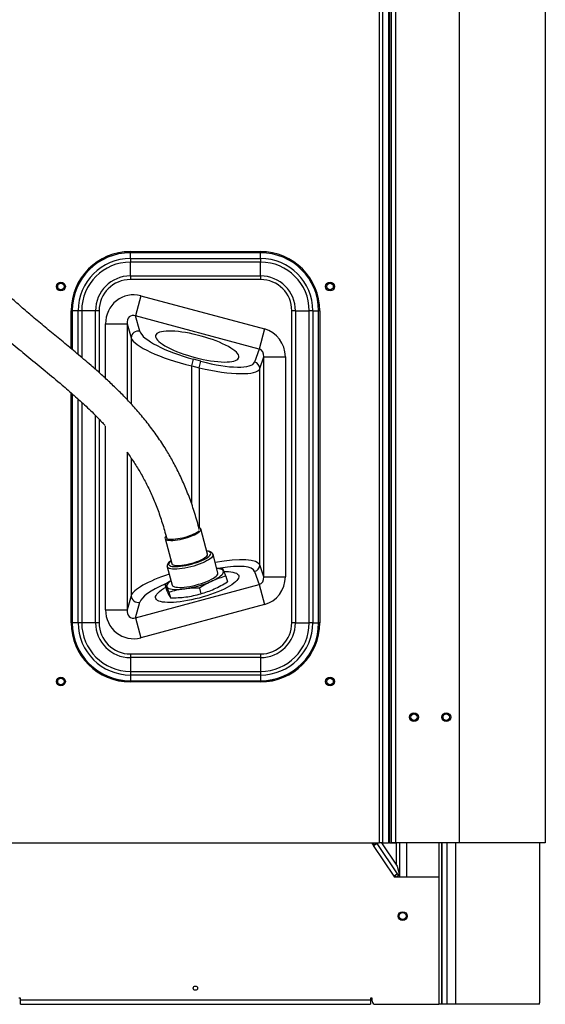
# Model space of a CAD drawing. Header units: millimetres. Extents: x 1141 to 9683, y 1625 to 6203.
# Tile 65 of 118: x 5142 to 5630, y 1625 to 2540. Entities that reach past the tile are written whole.
import ezdxf

# ---------------------------------------------------------------- set-up
doc = ezdxf.new("R2010")
doc.units = ezdxf.units.MM
doc.header["$LTSCALE"] = 25

msp = doc.modelspace()

# ---------------------------------------------------------------- linework, layer by layer
at = {"color": 7, "linetype": 'Continuous', "lineweight": 25}
for p, q in [((5475.69, 3137.79), (5475.69, 1774.55)), ((5478.56, 3137.79), (5478.56, 1774.55)), ((5484.12, 3137.79), (5484.12, 1774.55)), ((5485.06, 3137.79), (5485.06, 1774.55)), ((5549.93, 3136.67), (5549.93, 1774.67)), ((5629.93, 3136.67), (5629.93, 1774.67)), ((5486.69, 3124.47), (5486.69, 1774.67)), ((5490.87, 3124.47), (5490.87, 1774.67)), ((5244.43, 2324.15), (5365.43, 2324.15)), ((5244.43, 2324.15), (5244.43, 2324.07)), ((5244.43, 2324.07), (5365.43, 2324.07)), ((5244.43, 2324.07), (5244.43, 2323.07)), ((5365.43, 2323.07), (5244.43, 2323.07)), ((5244.43, 2317.7), (5244.43, 2323.07)), ((5244.43, 2317.7), (5365.43, 2317.7)), ((5244.43, 2317.7), (5244.43, 2314.34)), ((5365.43, 2324.15), (5365.43, 2324.07)), ((5365.43, 2324.07), (5365.43, 2323.07)), ((5365.43, 2317.7), (5365.43, 2323.07)), ((5365.43, 2317.7), (5365.43, 2314.34)), ((5244.43, 2301.52), (5244.43, 2314.34)), ((5365.43, 2314.34), (5244.43, 2314.34)), ((5365.43, 2301.52), (5365.43, 2314.34)), ((5244.43, 2301.52), (5365.43, 2301.52)), ((5244.43, 2301.52), (5244.43, 2298.16)), ((5365.43, 2298.16), (5244.43, 2298.16)), ((5365.43, 2301.52), (5365.43, 2298.16)), ((5254.06, 2283.08), (5249.06, 2264.42)), ((5254.06, 2283.08), (5369.04, 2252.27)), ((5189.43, 2269.15), (5189.51, 2269.15)), ((5189.43, 2233.92), (5189.43, 2269.15)), ((5190.51, 2269.15), (5189.51, 2269.15)), ((5189.51, 2233.85), (5189.51, 2269.15)), ((5195.88, 2269.15), (5190.51, 2269.15)), ((5190.51, 2269.15), (5190.51, 2233.02)), ((5199.24, 2269.15), (5195.88, 2269.15)), ((5195.88, 2228.54), (5195.88, 2269.15)), ((5212.06, 2269.15), (5199.24, 2269.15)), ((5199.24, 2269.15), (5199.24, 2225.68)), ((5215.42, 2269.15), (5212.06, 2269.15)), ((5212.06, 2214.64), (5212.06, 2269.15)), ((5215.42, 2269.15), (5215.42, 2211.68)), ((5364.04, 2233.6), (5249.06, 2264.42)), ((5253.23, 2250.06), (5249.06, 2264.42)), ((5394.43, 1979.15), (5394.43, 2269.15)), ((5397.79, 2269.15), (5394.43, 2269.15)), ((5397.79, 2269.15), (5397.79, 1979.15)), ((5397.79, 2269.15), (5410.61, 2269.15)), ((5410.61, 1979.15), (5410.61, 2269.15)), ((5413.97, 2269.15), (5410.61, 2269.15)), ((5413.97, 2269.15), (5413.97, 1979.15)), ((5413.97, 2269.15), (5419.34, 2269.15)), ((5419.34, 1979.15), (5419.34, 2269.15)), ((5420.34, 2269.15), (5419.34, 2269.15)), ((5420.34, 2269.15), (5420.34, 1979.15)), ((5420.43, 2269.15), (5420.34, 2269.15)), ((5420.43, 2269.15), (5420.43, 1979.15)), ((5221.43, 2256.98), (5241.35, 2256.98)), ((5221.43, 2206.2), (5221.43, 2256.98)), ((5241.35, 2256.98), (5245.13, 2244)), ((5241.35, 2256.98), (5241.35, 2186.65)), ((5369.04, 2252.27), (5364.04, 2233.6)), ((5245.13, 2244), (5245.13, 2182.58)), ((5364.04, 2233.6), (5359.87, 2221.49)), ((5301.42, 2217.99), (5303.04, 2224.05)), ((5310.06, 2222.17), (5303.04, 2224.05)), ((5364.72, 2215.42), (5368.5, 2226.38)), ((5368.5, 2226.38), (5388.42, 2226.38)), ((5368.5, 2021.92), (5368.5, 2226.38)), ((5388.42, 2226.38), (5388.42, 2021.92)), ((5301.42, 2217.99), (5308.43, 2216.11)), ((5301.42, 2089.32), (5301.42, 2217.99)), ((5308.43, 2216.11), (5310.06, 2222.17)), ((5308.43, 2216.11), (5308.43, 2067.64)), ((5364.72, 2032.89), (5364.72, 2215.42)), ((5189.43, 1979.15), (5189.43, 2192.86)), ((5189.51, 1979.15), (5189.51, 2192.78)), ((5190.51, 2191.92), (5190.51, 1979.15)), ((5195.88, 1979.15), (5195.88, 2187.09)), ((5199.24, 2184.03), (5199.24, 1979.15)), ((5212.06, 1979.15), (5212.06, 2171.77)), ((5215.42, 2168.37), (5215.42, 1979.15)), ((5221.43, 1991.33), (5221.43, 2162.03)), ((5241.35, 2137.72), (5241.35, 1991.33)), ((5245.13, 2132.23), (5245.13, 2004.31)), ((5316.21, 2043.06), (5309.96, 2066.39)), ((5276.64, 2057.46), (5282.89, 2034.13)), ((5325.8, 2025.63), (5321.25, 2042.61)), ((5368.5, 2021.92), (5364.72, 2032.89)), ((5278.75, 2031.22), (5283.3, 2014.24)), ((5324.65, 2029.93), (5329.43, 2030.03)), ((5333.14, 2022.53), (5334.54, 2017.3)), ((5359.87, 2026.82), (5364.04, 2014.7)), ((5249.06, 1983.89), (5364.04, 2014.7)), ((5276.56, 2015.1), (5282.16, 2018.49)), ((5276.56, 2015.1), (5277.96, 2009.88)), ((5364.04, 2014.7), (5369.04, 1996.04)), ((5368.5, 2021.92), (5388.42, 2021.92)), ((5245.13, 2004.31), (5241.35, 1991.33)), ((5280.27, 2007.6), (5281.67, 2002.38)), ((5308.56, 2011.31), (5309.96, 2006.09)), ((5249.06, 1983.89), (5253.23, 1998.25)), ((5369.04, 1996.04), (5254.06, 1965.23)), ((5221.43, 1991.33), (5241.35, 1991.33)), ((5189.43, 1979.15), (5189.51, 1979.15)), ((5190.51, 1979.15), (5189.51, 1979.15)), ((5195.88, 1979.15), (5190.51, 1979.15)), ((5199.24, 1979.15), (5195.88, 1979.15)), ((5212.06, 1979.15), (5199.24, 1979.15)), ((5215.42, 1979.15), (5212.06, 1979.15)), ((5249.06, 1983.89), (5254.06, 1965.23)), ((5397.79, 1979.15), (5394.43, 1979.15)), ((5397.79, 1979.15), (5410.61, 1979.15)), ((5413.97, 1979.15), (5410.61, 1979.15)), ((5413.97, 1979.15), (5419.34, 1979.15)), ((5420.34, 1979.15), (5419.34, 1979.15)), ((5420.43, 1979.15), (5420.34, 1979.15)), ((5244.43, 1950.15), (5365.43, 1950.15)), ((5244.43, 1950.15), (5244.43, 1946.79)), ((5365.43, 1950.15), (5365.43, 1946.79)), ((5365.43, 1946.79), (5244.43, 1946.79)), ((5244.43, 1946.79), (5244.43, 1933.97)), ((5365.43, 1946.79), (5365.43, 1933.97)), ((5244.43, 1933.97), (5365.43, 1933.97)), ((5244.43, 1933.97), (5244.43, 1930.61)), ((5365.43, 1933.97), (5365.43, 1930.61)), ((5365.43, 1930.61), (5244.43, 1930.61)), ((5244.43, 1930.61), (5244.43, 1925.24)), ((5244.43, 1925.24), (5365.43, 1925.24)), ((5244.43, 1925.24), (5244.43, 1924.24)), ((5365.43, 1924.24), (5244.43, 1924.24)), ((5244.43, 1924.15), (5244.43, 1924.24)), ((5365.43, 1924.15), (5244.43, 1924.15)), ((5365.43, 1930.61), (5365.43, 1925.24)), ((5365.43, 1925.24), (5365.43, 1924.24)), ((5365.43, 1924.15), (5365.43, 1924.24)), ((5134.16, 1774.55), (5475.69, 1774.55)), ((5469.43, 1773.33), (5469.43, 1774.55)), ((5469.43, 1773.33), (5470.26, 1772.09)), ((5470.26, 1772.09), (5473.6, 1774.35)), ((5489.43, 1743.7), (5470.26, 1772.09)), ((5473.6, 1774.35), (5473.77, 1774.1)), ((5473.77, 1774.1), (5474.44, 1774.55)), ((5492.77, 1745.95), (5473.77, 1774.1)), ((5478.56, 1774.55), (5475.69, 1774.55)), ((5477.77, 1774.55), (5492.37, 1752.92)), ((5478.56, 1774.55), (5484.12, 1774.55)), ((5485.06, 1774.55), (5484.12, 1774.55)), ((5485.06, 1774.55), (5490.93, 1774.55)), ((5490.87, 1774.67), (5486.69, 1774.67)), ((5549.93, 1774.67), (5490.87, 1774.67)), ((5490.93, 1774.67), (5490.93, 1774.55)), ((5491.43, 1774.67), (5491.43, 1754.33)), ((5494.6, 1774.67), (5494.6, 1742.7)), ((5500.95, 1774.67), (5500.95, 1742.7)), ((5531.17, 1774.67), (5531.17, 1624.55)), ((5533.42, 1774.67), (5533.42, 1624.55)), ((5533.81, 1774.67), (5533.81, 1624.55)), ((5538.3, 1774.67), (5538.3, 1624.55)), ((5546.43, 1774.67), (5546.43, 1624.55)), ((5629.93, 1774.67), (5549.93, 1774.67)), ((5624.6, 1774.67), (5624.6, 1626.03)), ((5492.37, 1752.92), (5494.49, 1744.7)), ((5492.77, 1745.95), (5489.43, 1743.7)), ((5489.43, 1743.7), (5489.43, 1742.7)), ((5530.93, 1742.7), (5489.43, 1742.7)), ((5491.27, 1742.7), (5490.23, 1744.24)), ((5493.89, 1744.3), (5491.52, 1742.7)), ((5493.89, 1744.3), (5492.77, 1745.95)), ((5494.49, 1744.7), (5493.89, 1744.3)), ((5530.93, 1742.7), (5530.93, 1624.55)), ((5142.43, 1630.31), (5140.84, 1630.31)), ((5142.43, 1628.72), (5142.43, 1630.31)), ((5469.01, 1630.31), (5467.43, 1630.31)), ((5467.43, 1630.31), (5467.43, 1628.72)), ((5469.01, 1627.55), (5469.01, 1630.31)), ((5142.43, 1628.72), (5467.43, 1628.72)), ((5142.43, 1624.55), (5142.43, 1628.72)), ((5142.43, 1624.55), (5467.43, 1624.55)), ((5467.43, 1628.72), (5467.43, 1624.55)), ((5472.01, 1624.55), (5530.93, 1624.55)), ((5531.17, 1624.55), (5530.93, 1624.55)), ((5533.42, 1624.55), (5531.17, 1624.55)), ((5533.81, 1624.55), (5533.42, 1624.55)), ((5538.3, 1624.55), (5533.81, 1624.55)), ((5546.43, 1624.55), (5538.3, 1624.55)), ((5624.56, 1624.55), (5546.43, 1624.55))]:
    msp.add_line(p, q, dxfattribs=at)
at = {"color": 7, "linetype": 'Continuous', "lineweight": 25, "flags": 128}
for points in [[(5306.55, 2246.6), (5302.92, 2247.45), (5299.33, 2248.21), (5295.8, 2248.85), (5292.36, 2249.39), (5289.05, 2249.8), (5285.89, 2250.09), (5282.91, 2250.26), (5280.14, 2250.3), (5277.61, 2250.21), (5275.32, 2250), (5273.32, 2249.67), (5271.6, 2249.21), (5270.19, 2248.64), (5269.1, 2247.95), (5268.34, 2247.16), (5267.92, 2246.27), (5267.83, 2245.29), (5268.09, 2244.23), (5268.68, 2243.09), (5269.61, 2241.89), (5270.86, 2240.64), (5272.42, 2239.34), (5274.28, 2238.02), (5276.43, 2236.68), (5278.84, 2235.33), (5281.5, 2233.98), (5284.38, 2232.66), (5287.45, 2231.36), (5290.69, 2230.1), (5294.06, 2228.89), (5297.55, 2227.75), (5301.12, 2226.67), (5304.73, 2225.68), (5308.37, 2224.77), (5311.98, 2223.97), (5315.55, 2223.27), (5319.04, 2222.68), (5322.41, 2222.21), (5325.65, 2221.85), (5328.72, 2221.62), (5331.6, 2221.52), (5334.26, 2221.54), (5336.67, 2221.69), (5338.82, 2221.96), (5340.68, 2222.36), (5342.24, 2222.88), (5343.49, 2223.51), (5344.42, 2224.25), (5345.01, 2225.09), (5345.27, 2226.02), (5345.18, 2227.05), (5344.76, 2228.15), (5344, 2229.32), (5342.91, 2230.54), (5341.5, 2231.82), (5339.78, 2233.13), (5337.78, 2234.46), (5335.49, 2235.81), (5332.96, 2237.16), (5330.19, 2238.5), (5327.21, 2239.81), (5324.05, 2241.09), (5320.74, 2242.33), (5317.3, 2243.5), (5313.77, 2244.61), (5310.18, 2245.65), (5306.55, 2246.6)], [(5277.47, 2059.45), (5277.38, 2059.36), (5276.82, 2058.58), (5276.6, 2057.87), (5276.72, 2057.24), (5277.18, 2056.71), (5277.96, 2056.28), (5279.06, 2055.97), (5280.44, 2055.78), (5282.09, 2055.71), (5283.96, 2055.77), (5286.03, 2055.96), (5288.24, 2056.27), (5290.56, 2056.69), (5292.93, 2057.22), (5295.31, 2057.84), (5297.65, 2058.55), (5299.9, 2059.33), (5302.02, 2060.16), (5303.96, 2061.02), (5305.68, 2061.91), (5307.15, 2062.79), (5308.34, 2063.66), (5309.22, 2064.49), (5309.78, 2065.26), (5310, 2065.97), (5309.88, 2066.6), (5309.88, 2066.6)], [(5278.04, 2058.02), (5278.33, 2057.57), (5278.96, 2057.2), (5279.91, 2056.94), (5281.15, 2056.79), (5282.67, 2056.75), (5284.43, 2056.83), (5286.38, 2057.02), (5288.49, 2057.33), (5290.7, 2057.73), (5292.98, 2058.23), (5295.26, 2058.81), (5297.5, 2059.46), (5299.64, 2060.17), (5301.64, 2060.91), (5303.46, 2061.68), (5305.05, 2062.45), (5306.37, 2063.21), (5307.41, 2063.95), (5308.13, 2064.63), (5308.16, 2064.67)], [(5321.24, 2042.64), (5321.3, 2042.17), (5321.11, 2041.37), (5320.56, 2040.5), (5319.69, 2039.57), (5318.48, 2038.59), (5316.98, 2037.59), (5315.19, 2036.57), (5313.16, 2035.57), (5310.91, 2034.58), (5308.48, 2033.63), (5305.91, 2032.74), (5303.25, 2031.91), (5300.53, 2031.17), (5297.8, 2030.52), (5295.11, 2029.98), (5292.5, 2029.55), (5290.01, 2029.24), (5287.69, 2029.05), (5285.56, 2029), (5283.68, 2029.08), (5282.06, 2029.28), (5280.74, 2029.61), (5279.74, 2030.06), (5279.06, 2030.63), (5278.75, 2031.23)], [(5282.18, 2036.76), (5281.16, 2035.86), (5280.44, 2034.98), (5280.05, 2034.17), (5280.02, 2033.44), (5280.34, 2032.81), (5280.99, 2032.27), (5281.98, 2031.85), (5283.29, 2031.55), (5284.88, 2031.37), (5286.73, 2031.33), (5288.82, 2031.41), (5291.09, 2031.62), (5293.52, 2031.96), (5296.05, 2032.41), (5298.65, 2032.98), (5301.26, 2033.64), (5303.84, 2034.4), (5306.35, 2035.22), (5308.73, 2036.11), (5310.95, 2037.04), (5312.97, 2038), (5314.74, 2038.98), (5316.25, 2039.94), (5317.46, 2040.88), (5318.35, 2041.78), (5318.9, 2042.62), (5319.11, 2043.39), (5318.97, 2044.08), (5318.97, 2044.08)], [(5282.89, 2034.13), (5282.97, 2033.91), (5283.43, 2033.38), (5284.21, 2032.96), (5285.31, 2032.64), (5286.69, 2032.45), (5288.34, 2032.39), (5290.21, 2032.45), (5292.28, 2032.64), (5294.49, 2032.94), (5296.81, 2033.37), (5299.18, 2033.89), (5301.56, 2034.52), (5303.9, 2035.23), (5306.15, 2036), (5308.27, 2036.83), (5310.21, 2037.7), (5311.93, 2038.58), (5313.4, 2039.46), (5314.59, 2040.33), (5315.47, 2041.16), (5316.03, 2041.94), (5316.25, 2042.65), (5316.21, 2043.06)], [(5331.38, 2026.79), (5332.96, 2026.79), (5335.49, 2026.71), (5337.78, 2026.5), (5339.78, 2026.16), (5341.5, 2025.7), (5342.91, 2025.13), (5344, 2024.45), (5344.76, 2023.66), (5345.18, 2022.77), (5345.27, 2021.78), (5345.01, 2020.72), (5344.42, 2019.58), (5343.49, 2018.39), (5342.24, 2017.13), (5340.68, 2015.84), (5338.82, 2014.52), (5336.67, 2013.17), (5334.26, 2011.82), (5331.6, 2010.48), (5328.72, 2009.15), (5325.65, 2007.85), (5322.41, 2006.59), (5319.04, 2005.39), (5315.55, 2004.24), (5311.98, 2003.17), (5308.37, 2002.17), (5304.73, 2001.27), (5301.12, 2000.46), (5297.55, 1999.76), (5294.06, 1999.17), (5290.69, 1998.7), (5287.45, 1998.35), (5284.38, 1998.12), (5281.5, 1998.01), (5278.84, 1998.04), (5276.43, 1998.19), (5274.28, 1998.46), (5272.42, 1998.86), (5270.86, 1999.37), (5269.61, 2000), (5268.68, 2000.74), (5268.09, 2001.58), (5267.83, 2002.52), (5267.92, 2003.54), (5268.34, 2004.64), (5269.1, 2005.81), (5270.19, 2007.04), (5271.6, 2008.31), (5273.32, 2009.62), (5275.32, 2010.96), (5277.35, 2012.16)], [(5282.22, 2018.27), (5281.47, 2017.74), (5280.16, 2016.66), (5279.16, 2015.63), (5278.5, 2014.65), (5278.17, 2013.74), (5278.19, 2012.91), (5278.56, 2012.18), (5279.26, 2011.54), (5280.29, 2011.02), (5281.64, 2010.61), (5283.29, 2010.32), (5285.21, 2010.16), (5287.39, 2010.12), (5289.79, 2010.22), (5292.38, 2010.44), (5295.13, 2010.78), (5298.01, 2011.24), (5300.97, 2011.82), (5303.97, 2012.5), (5306.99, 2013.28), (5309.97, 2014.15), (5312.88, 2015.09), (5315.68, 2016.09), (5318.34, 2017.15), (5320.82, 2018.24), (5323.08, 2019.35), (5325.11, 2020.47), (5326.86, 2021.59), (5328.33, 2022.68), (5329.48, 2023.73), (5330.31, 2024.74), (5330.81, 2025.69), (5330.96, 2026.55), (5330.77, 2027.34), (5330.77, 2027.34)], [(5283.3, 2014.24), (5283.61, 2013.64), (5284.29, 2013.08), (5285.29, 2012.63), (5286.61, 2012.3), (5288.23, 2012.1), (5290.11, 2012.02), (5292.24, 2012.07), (5294.56, 2012.26), (5297.05, 2012.56), (5299.66, 2012.99), (5302.35, 2013.54), (5305.08, 2014.19), (5307.8, 2014.93), (5310.46, 2015.76), (5313.03, 2016.65), (5315.46, 2017.6), (5317.71, 2018.58), (5319.74, 2019.59), (5321.53, 2020.61), (5323.03, 2021.61), (5324.24, 2022.59), (5325.11, 2023.52), (5325.66, 2024.39), (5325.85, 2025.19), (5325.8, 2025.63)], [(5330.77, 2027.34), (5330.23, 2028.02), (5329.36, 2028.61), (5328.17, 2029.07), (5326.67, 2029.42), (5324.88, 2029.65), (5324.72, 2029.66)]]:
    msp.add_lwpolyline(points, dxfattribs=at)
at = {"color": 7, "linetype": 'Continuous', "lineweight": 25}
for centre, radius in [((5179.93, 2291.64), 4.1), ((5179.93, 2291.64), 3), ((5429.93, 2291.64), 4.1), ((5429.93, 2291.64), 3), ((5179.93, 1924.55), 4.1), ((5179.93, 1924.55), 3), ((5429.93, 1924.55), 4.1), ((5429.93, 1924.55), 3), ((5507.93, 1891.45), 4.1), ((5507.93, 1891.45), 3), ((5537.93, 1891.45), 4.1), ((5537.93, 1891.45), 3), ((5497.43, 1706.55), 4.1), ((5497.43, 1706.55), 3.2), ((5304.93, 1639.55), 2)]:
    msp.add_circle(centre, radius, dxfattribs=at)
for centre, radius, start, end in [((5244.43, 2269.15), 55, 90, 180), ((5244.43, 2269.15), 54.91, 90, 180), ((5244.43, 2269.15), 53.91, 90, 180), ((5244.43, 2269.15), 48.54, 90, 180), ((5365.43, 2269.15), 55, 0, 90), ((5365.43, 2269.15), 54.91, 0, 90), ((5365.43, 2269.15), 53.91, 0, 90), ((5365.43, 2269.15), 48.54, 0, 90), ((5244.43, 2269.15), 45.18, 90, 180), ((5365.43, 2269.15), 45.18, 0, 90), ((5244.43, 2269.15), 32.36, 90, 180), ((5244.43, 2269.15), 29, 90, 180), ((5365.43, 2269.15), 32.36, 0, 90), ((5365.43, 2269.15), 29, 0, 90), ((5251.72, 2243.64), 6.59, 76.71233, 176.93128), ((5358.22, 2215.19), 6.51, 2.0069, 75.29658), ((5307.59, 2064.97), 2.82, 35.47846, 78.66162), ((5315.47, 2041.09), 4.6, 40.53795, 89.51466), ((5358.22, 2033.11), 6.51, 284.70342, 357.9931), ((5251.72, 2004.67), 6.59, 183.06872, 283.28767), ((5244.43, 1979.15), 55, 180, 270), ((5244.43, 1979.15), 54.91, 180, 270), ((5244.43, 1979.15), 53.91, 180, 270), ((5244.43, 1979.15), 48.54, 180, 270), ((5244.43, 1979.15), 45.18, 180, 270), ((5244.43, 1979.15), 32.36, 180, 270), ((5244.43, 1979.15), 29, 180, 270), ((5365.43, 1979.15), 29, 270, 0), ((5365.43, 1979.15), 32.36, 270, 0), ((5365.43, 1979.15), 45.18, 270, 0), ((5365.43, 1979.15), 48.54, 270, 0), ((5365.43, 1979.15), 53.91, 270, 0), ((5365.43, 1979.15), 54.91, 270, 0), ((5365.43, 1979.15), 55, 270, 0), ((5474.77, 1774.78), 4.28, 183.10499, 210.02205), ((5474.62, 1774.67), 1.03, 186.97333, 214.05704), ((5472.01, 1627.55), 3, 180, 270)]:
    msp.add_arc(centre, radius, start, end, dxfattribs=at)
for centre, major_axis, ratio, start_param, end_param in [((5248.03, 2256.29), (7.75, -26.67), 0.95426, 2.61731, 4.41658), ((5248.03, 2256.29), (-2.43, 8.34), 0.748418, 5.758903, 7.558173), ((5361.82, 2225.8), (8.94, 25.94), 0.965767, 5.055029, 6.350764), ((5301.42, 2231.86), (56.4, -14.18), 0.231676, 3.287042, 4.770572), ((5303.04, 2237.92), (49.86, -14.39), 0.257492, 3.303025, 4.786555), ((5361.82, 2225.8), (2.65, 7.68), 0.800099, 5.055029, 6.350764), ((5308.43, 2229.98), (56.4, -14.18), 0.231676, 4.770572, 6.254102), ((5310.06, 2236.04), (49.86, -14.39), 0.257492, 4.786555, 6.270085), ((5308.43, 2018.33), (56.4, 14.18), 0.231676, 0.029084, 1.247655), ((5310.06, 2012.27), (49.86, 14.39), 0.257492, 0.013101, 1.125227), ((5301.42, 2016.45), (56.4, 14.18), 0.231676, 1.89036, 2.996143), ((5303.04, 2010.39), (49.86, 14.39), 0.257492, 2.05443, 2.98016), ((5361.82, 2022.51), (-2.65, 7.68), 0.800099, 3.074014, 4.369748), ((5361.82, 2022.51), (8.94, -25.94), 0.965767, 6.215606, 7.511341), ((5248.03, 1992.02), (7.75, 26.67), 0.95426, 1.866605, 3.665875), ((5248.03, 1992.02), (2.43, 8.34), 0.748418, 1.866605, 3.665875)]:
    msp.add_ellipse(centre, major_axis=major_axis, ratio=ratio, start_param=start_param, end_param=end_param, dxfattribs=at)
for points, knots in [([(5310.13, 3950.19), (5305.41, 3948.68), (5293.88, 3944.97), (5276, 3937.78), (5256.5, 3928.85), (5237.53, 3918.85), (5219.07, 3907.87), (5201.13, 3895.91), (5182.87, 3882.4), (5164.37, 3867.21), (5145.72, 3850.19), (5127.71, 3832.06), (5110.33, 3812.84), (5093.59, 3792.56), (5077.48, 3771.28), (5061.49, 3748.28), (5045.7, 3723.5), (5030.2, 3696.9), (5015.46, 3669.27), (5002.49, 3642.74), (4991.08, 3617.54), (4981.13, 3593.95), (4971.8, 3570.27), (4963.14, 3546.72), (4955.18, 3523.58), (4947.89, 3500.94), (4941.28, 3479.02), (4935.3, 3457.88), (4929.9, 3437.56), (4925.03, 3418.12), (4920.6, 3399.34), (4916.58, 3381.28), (4912.95, 3363.96), (4910.05, 3349.33), (4907.76, 3337.19), (4906.31, 3329.26), (4905.31, 3323.61), (4904.75, 3320.42), (4904.33, 3318), (4904.05, 3316.37), (4903.82, 3315.07), (4903.57, 3313.57), (4903.23, 3311.55), (4902.79, 3308.97), (4902.27, 3305.81), (4901.61, 3301.81), (4900.81, 3296.89), (4899.88, 3290.96), (4898.84, 3284.24), (4897.6, 3275.9), (4896.15, 3265.79), (4894.49, 3253.71), (4892.76, 3240.31), (4891.13, 3226.75), (4889.6, 3213.21), (4888.22, 3200.04), (4886.91, 3186.56), (4885.16, 3167.08), (4883.23, 3142), (4881.42, 3111.6), (4880.16, 3082.46), (4879.4, 3054.58), (4879.06, 3027.98), (4879.09, 3002.42), (4879.46, 2977.9), (4880.12, 2954.44), (4881.04, 2932.05), (4882.09, 2912.16), (4883.2, 2894.61), (4884.31, 2879.27), (4885.53, 2864.26), (4886.89, 2849.07), (4888.45, 2833.19), (4890.26, 2816.47), (4892.44, 2798.07), (4895.06, 2777.95), (4898.21, 2756.06), (4901.82, 2733.19), (4905.96, 2709.38), (4910.63, 2684.84), (4915.87, 2659.63), (4921.74, 2633.82), (4928.3, 2607.32), (4935.11, 2582.09), (4942.07, 2558.26), (4948.94, 2536.28), (4956.11, 2514.84), (4963.42, 2494.38), (4970.75, 2475.1), (4978.08, 2456.99), (4985.36, 2440.03), (4992.61, 2424.09), (5000.15, 2408.42), (5007.97, 2393.14), (5016.06, 2378.32), (5023.96, 2364.72), (5031.66, 2352.3), (5038.2, 2342.37), (5043.83, 2334.24), (5048.85, 2327.26), (5054.63, 2319.6), (5061.18, 2311.34), (5068.52, 2302.56), (5076.66, 2293.36), (5086.04, 2283.34), (5096.75, 2272.57), (5108.85, 2261.14), (5121.87, 2249.48), (5135.76, 2237.62), (5150.39, 2225.5), (5165.63, 2213.02), (5179.66, 2201.37), (5192.28, 2190.47), (5203.38, 2180.35), (5213.04, 2171.06), (5218.75, 2164.85), (5220.97, 2162.44)], [0, 0, 0, 0, 0.007143, 0.017471, 0.027775, 0.038076, 0.048395, 0.058752, 0.069162, 0.081157, 0.093289, 0.105576, 0.118033, 0.130673, 0.143508, 0.156545, 0.171096, 0.185902, 0.200967, 0.21629, 0.22851, 0.240886, 0.253239, 0.265239, 0.277095, 0.288539, 0.299556, 0.310128, 0.320243, 0.329886, 0.339047, 0.348077, 0.356572, 0.364577, 0.369592, 0.37439, 0.376215, 0.37787, 0.379055, 0.37976, 0.380253, 0.380962, 0.381947, 0.383209, 0.384747, 0.386562, 0.389058, 0.391942, 0.395213, 0.398873, 0.404097, 0.409956, 0.416453, 0.423591, 0.429651, 0.436107, 0.442687, 0.449185, 0.464317, 0.47896, 0.493101, 0.506385, 0.519175, 0.531467, 0.543255, 0.554537, 0.565309, 0.575571, 0.583276, 0.590666, 0.597751, 0.605001, 0.612673, 0.620763, 0.629266, 0.639397, 0.650041, 0.661184, 0.672814, 0.684915, 0.697243, 0.709992, 0.723143, 0.736676, 0.747761, 0.759029, 0.769988, 0.780479, 0.790501, 0.799887, 0.808824, 0.817318, 0.825377, 0.834171, 0.842412, 0.850118, 0.85731, 0.864006, 0.867766, 0.87206, 0.876884, 0.882218, 0.888044, 0.894347, 0.901113, 0.909345, 0.918138, 0.927474, 0.937332, 0.947687, 0.958508, 0.969759, 0.977871, 0.986166, 0.994638, 1, 1, 1, 1]), ([(5924.67, 2369.19), (5927.87, 2367.61), (5933.93, 2364.61), (5942.3, 2359.9), (5949.58, 2355.46), (5955.82, 2351.36), (5961.09, 2347.68), (5965.45, 2344.48), (5968.83, 2341.89), (5971.34, 2339.91), (5973.06, 2338.51), (5974.71, 2337.17), (5976.84, 2335.39), (5980.09, 2332.61), (5984.3, 2328.87), (5989.09, 2324.38), (5994.09, 2319.45), (5999.14, 2314.2), (6004.22, 2308.62), (6010.35, 2301.5), (6017.45, 2292.61), (6025.39, 2281.69), (6033.2, 2269.84), (6040.23, 2258), (6046.58, 2246.24), (6052.3, 2234.6), (6057.87, 2222.09), (6063.21, 2208.68), (6068.25, 2194.37), (6072.91, 2179.17), (6077.08, 2163.2), (6080.68, 2146.52), (6083.64, 2129.17), (6085.9, 2111.11), (6087.09, 2095.97), (6087.6, 2084.24), (6087.78, 2076.39), (6087.81, 2069.29), (6087.72, 2062.99), (6087.56, 2057.5), (6087.37, 2052.8), (6087.15, 2048.79), (6086.94, 2045.52), (6086.74, 2042.77), (6086.55, 2040.32), (6086.33, 2037.69), (6086.04, 2034.62), (6085.67, 2031.01), (6085.2, 2026.84), (6084.54, 2021.62), (6083.63, 2015.27), (6082.39, 2007.72), (6080.85, 1999.55), (6079, 1991.03), (6076.57, 1981.18), (6073.42, 1970.08), (6069.34, 1957.82), (6064.63, 1945.64), (6060.05, 1935.38), (6055.82, 1926.93), (6052.17, 1920.21), (6048.29, 1913.57), (6044.15, 1907.03), (6039.83, 1900.67), (6035.5, 1894.72), (6031.13, 1889.09), (6026.9, 1883.97), (6022.89, 1879.39), (6019.41, 1875.6), (6016.49, 1872.54), (6014.17, 1870.19), (6012.49, 1868.54), (6011.14, 1867.22), (6009.74, 1865.87), (6007.88, 1864.12), (6005.54, 1861.97), (6002.75, 1859.48), (5999.59, 1856.76), (5996.16, 1853.91), (5991.44, 1850.14), (5985.23, 1845.47), (5977.32, 1839.99), (5968.61, 1834.48), (5959.1, 1829.04), (5947.93, 1823.33), (5935.42, 1817.79), (5921.92, 1812.81), (5908.86, 1808.87), (5896.3, 1805.88), (5884.28, 1803.73), (5872.73, 1802.33), (5861.69, 1801.61), (5851.17, 1801.5), (5841.23, 1801.94), (5832.05, 1802.84), (5823.74, 1804.09), (5816.36, 1805.57), (5809.84, 1807.18), (5804.48, 1808.74), (5800.14, 1810.16), (5796.69, 1811.4), (5793.58, 1812.59), (5790.18, 1813.99), (5786.09, 1815.8), (5781.07, 1818.27), (5775.37, 1821.39), (5769.97, 1824.74), (5764.97, 1828.2), (5760.42, 1831.65), (5755.58, 1835.7), (5750.51, 1840.45), (5746.09, 1845.1), (5742.37, 1849.46), (5739.34, 1853.29), (5736.31, 1857.45), (5733.37, 1861.9), (5730.81, 1866.14), (5728.73, 1869.89), (5727.17, 1872.89), (5725.9, 1875.48), (5724.93, 1877.56), (5724.17, 1879.26), (5723.54, 1880.72), (5722.87, 1882.29), (5722.14, 1884.09), (5721.35, 1886.12), (5720.23, 1889.14), (5718.8, 1893.3), (5717.19, 1898.55), (5715.18, 1906.12), (5713.14, 1915.79), (5711.47, 1927.54), (5710.52, 1938.96), (5710.16, 1949.96), (5710.29, 1960.66), (5710.86, 1971.49), (5711.91, 1982.91), (5713.47, 1995.23), (5715.58, 2008.48), (5718.24, 2022.59), (5721.44, 2037.59), (5725.2, 2053.47), (5729.51, 2070.33), (5734.19, 2087.51), (5739.16, 2104.95), (5744.37, 2122.57), (5749.95, 2141.02), (5755.89, 2160.29), (5762.13, 2180.37), (5768.64, 2201.28), (5775.35, 2222.96), (5782.26, 2245.65), (5789.14, 2268.76), (5795.74, 2291.72), (5801.85, 2313.68), (5807.48, 2334.58), (5812.66, 2354.4), (5817.41, 2373.1), (5821.64, 2390.22), (5825.4, 2405.79), (5828.72, 2419.87), (5831.73, 2432.93), (5834.46, 2444.98), (5836.9, 2455.99), (5839.08, 2465.96), (5841, 2474.88), (5842.67, 2482.78), (5844.15, 2489.84), (5845.49, 2496.27), (5846.73, 2502.32), (5847.94, 2508.28), (5849.21, 2514.61), (5850.61, 2521.67), (5852.16, 2529.57), (5853.84, 2538.22), (5855.84, 2548.74), (5858.18, 2561.29), (5860.86, 2576.03), (5863.68, 2591.94), (5866.61, 2609.03), (5869.63, 2627.3), (5872.66, 2646.34), (5875.69, 2666.12), (5878.68, 2686.54), (5881.63, 2707.63), (5884.47, 2729.02), (5888.25, 2759.06), (5892.67, 2797.58), (5897.32, 2844.45), (5901.21, 2890.78), (5904.04, 2932.22), (5906.04, 2968.82), (5907.42, 3000.66), (5908.43, 3032.13), (5909.06, 3063.2), (5909.33, 3093.78), (5909.23, 3123.65), (5908.79, 3152.63), (5908.01, 3181.05), (5906.92, 3208.89), (5905.51, 3236.11), (5903.82, 3262.27), (5901.89, 3287.38), (5899.74, 3311.44), (5897.88, 3329.79), (5896.48, 3342.45), (5895.68, 3349.43), (5894.97, 3355.4), (5894.37, 3360.38), (5893.9, 3364.18), (5893.55, 3366.93), (5893.3, 3368.91), (5893.04, 3370.96), (5892.7, 3373.61), (5892.19, 3377.46), (5891.52, 3382.5), (5890.69, 3388.49), (5889.77, 3395), (5888.78, 3401.79), (5887.73, 3408.85), (5886.59, 3416.19), (5885.38, 3423.8), (5883.6, 3434.6), (5881.14, 3448.83), (5877.82, 3466.74), (5874.06, 3485.64), (5869.84, 3505.41), (5865.16, 3525.72), (5860.05, 3546.27), (5854.02, 3568.83), (5846.89, 3593.34), (5838.45, 3619.71), (5829.24, 3645.9), (5819.21, 3671.83), (5808.32, 3697.41), (5796.5, 3722.57), (5784.63, 3745.45), (5772.88, 3766.07), (5761.47, 3784.53), (5749.39, 3802.45), (5736.71, 3819.69), (5723.55, 3836.03), (5709.96, 3851.42), (5695.96, 3865.85), (5681.45, 3879.4), (5666.88, 3891.67), (5652.33, 3902.74), (5637.83, 3912.67), (5622.93, 3921.83), (5607.61, 3930.16), (5592.43, 3937.55), (5582.14, 3941.64), (5577.24, 3943.58)], [0, 0, 0, 0, 0.003315, 0.006287, 0.008926, 0.011239, 0.013231, 0.014905, 0.016262, 0.017191, 0.017879, 0.018326, 0.019163, 0.020466, 0.0223, 0.024397, 0.026574, 0.028831, 0.03117, 0.033591, 0.037563, 0.041746, 0.046143, 0.050757, 0.054549, 0.058563, 0.062807, 0.06728, 0.071982, 0.07691, 0.082061, 0.087321, 0.092782, 0.098438, 0.104276, 0.106934, 0.109396, 0.111607, 0.113568, 0.115281, 0.116748, 0.11797, 0.119045, 0.119825, 0.120551, 0.121353, 0.122307, 0.123444, 0.124763, 0.126263, 0.128401, 0.130817, 0.133497, 0.136276, 0.139095, 0.143166, 0.147311, 0.151528, 0.155816, 0.1583, 0.160814, 0.163359, 0.165938, 0.168551, 0.17109, 0.173399, 0.175804, 0.177895, 0.179673, 0.181138, 0.182288, 0.183123, 0.183606, 0.184275, 0.18517, 0.18629, 0.187636, 0.189139, 0.190727, 0.1924, 0.195614, 0.199103, 0.202869, 0.206912, 0.211224, 0.216871, 0.222338, 0.227617, 0.232572, 0.23734, 0.241916, 0.246298, 0.250486, 0.254479, 0.258246, 0.261613, 0.264655, 0.26738, 0.269792, 0.271471, 0.272964, 0.274272, 0.275556, 0.277491, 0.279789, 0.282466, 0.285515, 0.287622, 0.289936, 0.292485, 0.29527, 0.298292, 0.300117, 0.302022, 0.304009, 0.306081, 0.308151, 0.309646, 0.310909, 0.311939, 0.312863, 0.313454, 0.313996, 0.314619, 0.315325, 0.316114, 0.316989, 0.318816, 0.320844, 0.322844, 0.327075, 0.331121, 0.334969, 0.338601, 0.342058, 0.345487, 0.349175, 0.353146, 0.357413, 0.361991, 0.366802, 0.371934, 0.377396, 0.383194, 0.388657, 0.394393, 0.400402, 0.406681, 0.413228, 0.420037, 0.427102, 0.434389, 0.442139, 0.44956, 0.456635, 0.463355, 0.469711, 0.475697, 0.481307, 0.486116, 0.490601, 0.494759, 0.498588, 0.502085, 0.505249, 0.508078, 0.510571, 0.512758, 0.514788, 0.516682, 0.518497, 0.520447, 0.52268, 0.525194, 0.527934, 0.530872, 0.535154, 0.539798, 0.544807, 0.55018, 0.555918, 0.562021, 0.568108, 0.57452, 0.581208, 0.587909, 0.59458, 0.609357, 0.62396, 0.638374, 0.652584, 0.66258, 0.672461, 0.682222, 0.69186, 0.701371, 0.71066, 0.719647, 0.728334, 0.737113, 0.745566, 0.753695, 0.761504, 0.768997, 0.776177, 0.778671, 0.780849, 0.782714, 0.784269, 0.785514, 0.786277, 0.78685, 0.787373, 0.788196, 0.789339, 0.790988, 0.792932, 0.794971, 0.797101, 0.799318, 0.801623, 0.804015, 0.806492, 0.811807, 0.817462, 0.823448, 0.82975, 0.836281, 0.842855, 0.84946, 0.858026, 0.866624, 0.875244, 0.883875, 0.892509, 0.901138, 0.909756, 0.916501, 0.923236, 0.929961, 0.936619, 0.943163, 0.949488, 0.955722, 0.961876, 0.96796, 0.973441, 0.978886, 0.984304, 0.989706, 0.995101, 1, 1, 1, 1]), ([(5308.51, 2065.98), (5307.16, 2070.96), (5304.51, 2080.74), (5299.72, 2094.67), (5294.52, 2107.7), (5288.91, 2119.81), (5282.97, 2131.08), (5276.25, 2142.45), (5268.68, 2153.81), (5260.25, 2165.08), (5251.64, 2175.49), (5242.92, 2185.15), (5234.15, 2194.17), (5225.38, 2202.63), (5216.67, 2210.63), (5206.5, 2219.59), (5194.94, 2229.39), (5182.13, 2239.99), (5169.86, 2250.08), (5158.15, 2259.8), (5147.08, 2269.22), (5136.63, 2278.4), (5126.7, 2287.49), (5117.11, 2296.7), (5107.74, 2306.19), (5098.01, 2316.65), (5087.98, 2328.24), (5077.74, 2341.09), (5067.91, 2354.59), (5058.49, 2368.74), (5048.65, 2384.74), (5038.55, 2402.63), (5028.3, 2422.44), (5018.63, 2442.73), (5009.53, 2463.37), (5000.17, 2486.23), (4990.79, 2511.08), (4981.6, 2537.64), (4974.23, 2560.79), (4968.36, 2580.54), (4963.73, 2596.96), (4959.46, 2612.92), (4955.52, 2628.4), (4951.91, 2643.37), (4948.59, 2657.82), (4945.48, 2672.03), (4942.32, 2687.21), (4939.04, 2703.9), (4935.65, 2722.38), (4932.31, 2742.02), (4929.05, 2762.83), (4925.93, 2784.69), (4922.99, 2807.57), (4920.27, 2831.49), (4917.79, 2856.56), (4915.59, 2882.79), (4913.72, 2910.17), (4912.23, 2938.7), (4911.17, 2968.35), (4910.64, 2996.67), (4910.54, 3023.04), (4910.78, 3046.79), (4911.3, 3069.7), (4912.09, 3092.29), (4913.15, 3114.5), (4914.47, 3136.28), (4915.97, 3157.01), (4917.62, 3176.7), (4919.39, 3195.34), (4921.22, 3212.64), (4923.06, 3228.62), (4924.9, 3243.34), (4926.74, 3257.14), (4928.57, 3270.03), (4930.2, 3280.91), (4931.59, 3289.84), (4932.71, 3296.83), (4933.73, 3302.98), (4934.57, 3307.99), (4935.25, 3311.98), (4935.82, 3315.21), (4936.41, 3318.56), (4937.11, 3322.53), (4938, 3327.44), (4939.06, 3333.19), (4940.26, 3339.52), (4941.56, 3346.22), (4942.94, 3353.21), (4944.42, 3360.48), (4946.49, 3370.42), (4949.27, 3383.25), (4952.9, 3399.18), (4956.96, 3416.02), (4961.46, 3433.75), (4966.41, 3452.17), (4972.82, 3474.69), (4980.9, 3501.07), (4990.98, 3531.13), (5001.6, 3560.13), (5012.71, 3588), (5024.23, 3614.67), (5036.62, 3641.11), (5049.92, 3667.21), (5064.17, 3692.89), (5078.65, 3716.79), (5093.16, 3738.8), (5107.48, 3758.87), (5122.34, 3778.03), (5137.69, 3796.24), (5153.55, 3813.47), (5169.91, 3829.69), (5186.75, 3844.87), (5204.09, 3859), (5221.92, 3872.03), (5240.24, 3883.97), (5259.04, 3894.75), (5278.33, 3904.42), (5298.15, 3912.79), (5312.07, 3918.06), (5319.47, 3920.22), (5319.98, 3920.36)], [0, 0, 0, 0, 0.007338, 0.01441, 0.021183, 0.027696, 0.033981, 0.040068, 0.047488, 0.054662, 0.061617, 0.068374, 0.074943, 0.081335, 0.087554, 0.093603, 0.102768, 0.111518, 0.119849, 0.12776, 0.135325, 0.142461, 0.149256, 0.155983, 0.162672, 0.169336, 0.177316, 0.185305, 0.193338, 0.20146, 0.209666, 0.22006, 0.230536, 0.241062, 0.251602, 0.262097, 0.275568, 0.288643, 0.301249, 0.309404, 0.317317, 0.324981, 0.332387, 0.339527, 0.346396, 0.352995, 0.359749, 0.36793, 0.376629, 0.38585, 0.395599, 0.40588, 0.416498, 0.427635, 0.439292, 0.45147, 0.464167, 0.47738, 0.491105, 0.505336, 0.516693, 0.52769, 0.538291, 0.548494, 0.559058, 0.569149, 0.578765, 0.587905, 0.596567, 0.604753, 0.612035, 0.618896, 0.625336, 0.631358, 0.636963, 0.640616, 0.643898, 0.646783, 0.649273, 0.650953, 0.65239, 0.653824, 0.655674, 0.657995, 0.660754, 0.663778, 0.666939, 0.670235, 0.673666, 0.67723, 0.684328, 0.69189, 0.69991, 0.708378, 0.717278, 0.726393, 0.740887, 0.755567, 0.770407, 0.783771, 0.797221, 0.81074, 0.824307, 0.837903, 0.851511, 0.863097, 0.874519, 0.885739, 0.89676, 0.907593, 0.918246, 0.928735, 0.939075, 0.949285, 0.959386, 0.969405, 0.979369, 0.98931, 0.999263, 1, 1, 1, 1]), ([(5241.07, 2138.09), (5241.34, 2137.74), (5243.76, 2134.51), (5248.08, 2127.99), (5253.98, 2118.39), (5259.57, 2108.06), (5264.85, 2096.94), (5269.74, 2084.93), (5274.26, 2071.93), (5276.76, 2062.74), (5278.04, 2058.02)], [0, 0, 0, 0, 0.015825, 0.142755, 0.272761, 0.406548, 0.544986, 0.689157, 0.840338, 1, 1, 1, 1]), ([(5321.21, 2042.66), (5321.16, 2042.84), (5321.03, 2043.28), (5320.58, 2043.93), (5319.9, 2044.56), (5318.97, 2045.09), (5317.76, 2045.51), (5316.59, 2045.77), (5315.72, 2045.84), (5315.46, 2045.86)], [0, 0, 0, 0, 0.083102, 0.197819, 0.345288, 0.507176, 0.696411, 0.908978, 1, 1, 1, 1]), ([(5282.14, 2036.94), (5282.01, 2036.85), (5281.39, 2036.43), (5280.5, 2035.65), (5279.56, 2034.63), (5278.95, 2033.61), (5278.66, 2032.63), (5278.59, 2031.81), (5278.74, 2031.38), (5278.79, 2031.25)], [0, 0, 0, 0, 0.0501591, 0.258562, 0.4738019, 0.65015, 0.8009451, 0.940228, 1, 1, 1, 1]), ([(5333.14, 2022.53), (5331.04, 2021.9), (5326.84, 2020.63), (5320.62, 2018.11), (5314.5, 2015.02), (5310.54, 2012.55), (5308.56, 2011.31)], [0, 0, 0, 0, 0.247646, 0.49521, 0.747561, 1, 1, 1, 1]), ([(5329.43, 2030.03), (5329.78, 2029.51), (5330.31, 2028.73), (5331.24, 2026.87), (5332.09, 2025.02), (5332.76, 2023.42), (5333.14, 2022.53)], [0, 0, 0, 0, 0.376201, 0.566418, 0.756645, 1, 1, 1, 1]), ([(5280.27, 2007.6), (5279.7, 2008.96), (5278.83, 2011.01), (5277.88, 2012.94), (5277.18, 2014.22), (5276.79, 2014.79), (5276.56, 2015.1)], [0, 0, 0, 0, 0.376201, 0.566418, 0.756645, 1, 1, 1, 1]), ([(5309.96, 2006.09), (5312.06, 2006.72), (5316.26, 2007.98), (5322.48, 2010.5), (5328.59, 2013.6), (5332.56, 2016.07), (5334.54, 2017.3)], [0, 0, 0, 0, 0.247646, 0.49521, 0.747561, 1, 1, 1, 1]), ([(5277.96, 2009.88), (5278.54, 2008.52), (5279.41, 2006.48), (5280.36, 2004.54), (5281.05, 2003.26), (5281.45, 2002.69), (5281.67, 2002.38)], [0, 0, 0, 0, 0.376201, 0.566418, 0.756645, 1, 1, 1, 1]), ([(5308.56, 2011.31), (5306.15, 2011.3), (5301.35, 2011.27), (5294.2, 2010.62), (5287.15, 2009.42), (5282.56, 2008.21), (5280.27, 2007.6)], [0, 0, 0, 0, 0.247646, 0.49521, 0.747561, 1, 1, 1, 1]), ([(5281.67, 2002.38), (5284.08, 2002.39), (5288.88, 2002.42), (5296.03, 2003.06), (5303.08, 2004.27), (5307.67, 2005.48), (5309.96, 2006.09)], [0, 0, 0, 0, 0.247646, 0.49521, 0.747561, 1, 1, 1, 1]), ([(5624.56, 1624.55), (5624.57, 1624.58), (5624.59, 1624.65), (5624.6, 1625.17), (5624.6, 1625.74), (5624.6, 1626.03)], [0, 0, 0, 0, 0.3242983, 0.6486013, 1, 1, 1, 1])]:
    msp.add_open_spline(points, degree=3, knots=knots, dxfattribs=at)

doc.saveas('drawing.dxf')
